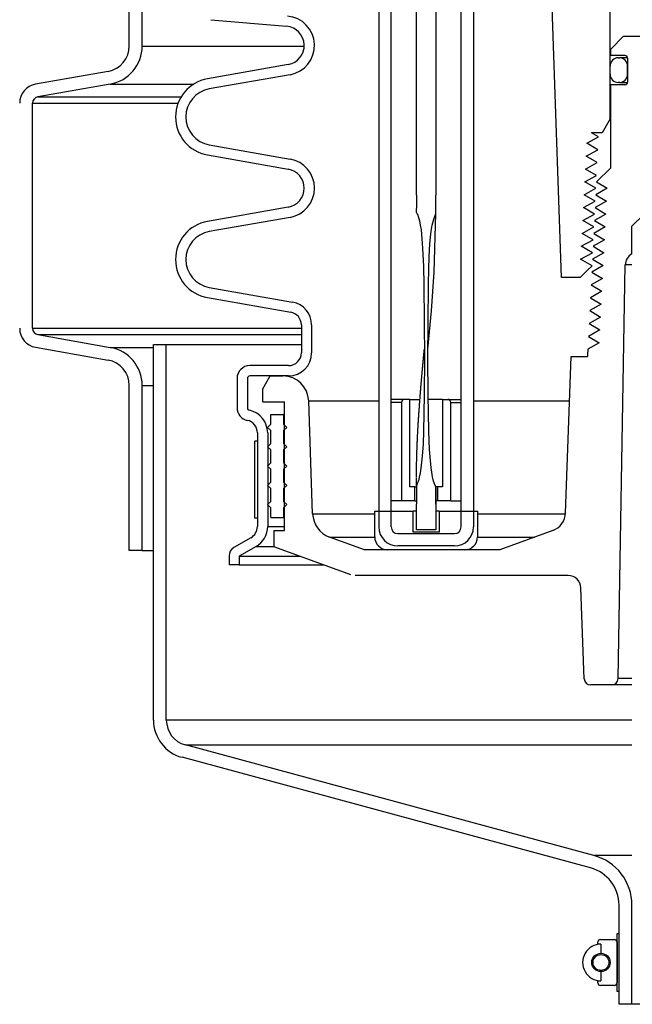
# Model space of a CAD drawing. Extents: x 2360 to 5106, y -824 to 622.
# Tile 73 of 124: x 3589.42 to 3595.37, y 478.33 to 487.89. Entities that reach past the tile are written whole.
import ezdxf

# ---------------------------------------------------------------- set-up
doc = ezdxf.new("R2010")
doc.units = 0
doc.header["$MEASUREMENT"] = 0
doc.layers.add('SPILL-BUCKET', color=1, linetype='CONTINUOUS')

msp = doc.modelspace()

# ---------------------------------------------------------------- linework, layer by layer
at = {"layer": 'SPILL-BUCKET', "color": 8, "linetype": 'Continuous'}
for p, q in [((3593.27563, 486.18383), (3593.27563, 494.42819)), ((3593.46301, 494.42819), (3593.46362, 486.18383)), ((3593.27627, 486.18383), (3593.27563, 486.18383)), ((3593.27624, 486.16726), (3593.27617, 486.15069)), ((3593.27626, 486.17554), (3593.27624, 486.16726)), ((3593.27627, 486.18383), (3593.27626, 486.17554)), ((3593.46366, 486.15352), (3593.46362, 486.18383)), ((3593.27567, 486.08441), (3593.27552, 486.06784)), ((3593.27578, 486.10098), (3593.27567, 486.08441)), ((3593.27592, 486.11755), (3593.27578, 486.10098)), ((3593.27606, 486.13412), (3593.27592, 486.11755)), ((3593.27617, 486.15069), (3593.27606, 486.13412)), ((3593.4638, 486.12321), (3593.46366, 486.15352)), ((3593.46422, 486.07605), (3593.4638, 486.12321)), ((3593.46488, 486.0289), (3593.46422, 486.07605)), ((3593.27552, 486.06784), (3593.27456, 486.04253)), ((3593.27456, 486.04253), (3593.2746, 486.01724)), ((3593.2746, 486.01724), (3593.27484, 486.01446)), ((3593.27484, 486.01446), (3593.27584, 486.01196)), ((3593.27584, 486.01196), (3593.2779, 486.01021)), ((3593.2779, 486.01021), (3593.27969, 486.00826)), ((3593.27969, 486.00826), (3593.28174, 486.00307)), ((3593.28174, 486.00307), (3593.28375, 485.99785)), ((3593.28375, 485.99785), (3593.2882, 485.98761)), ((3593.2882, 485.98761), (3593.29233, 485.97724)), ((3593.29233, 485.97724), (3593.29908, 485.95598)), ((3593.44314, 485.95055), (3593.46531, 486.00533)), ((3593.44866, 485.43435), (3593.46514, 486.0049)), ((3593.46509, 486.01711), (3593.46488, 486.0289)), ((3593.46531, 486.00533), (3593.46509, 486.01711)), ((3593.29908, 485.95598), (3593.30464, 485.93438)), ((3593.30464, 485.93438), (3593.31349, 485.89081)), ((3593.31349, 485.89081), (3593.3201, 485.84684)), ((3593.41958, 485.83487), (3593.42899, 485.89319)), ((3593.42899, 485.89319), (3593.44314, 485.95055)), ((3593.3201, 485.84684), (3593.32939, 485.75831)), ((3593.40976, 485.74721), (3593.41958, 485.83487)), ((3593.32939, 485.75831), (3593.33547, 485.66946)), ((3593.40342, 485.65913), (3593.40976, 485.74721)), ((3593.33547, 485.66946), (3593.34354, 485.4916)), ((3593.39586, 485.48254), (3593.40342, 485.65913)), ((3593.34354, 485.4916), (3593.34831, 485.31359)), ((3593.39219, 485.30576), (3593.39586, 485.48254)), ((3593.42195, 485.0596), (3593.44866, 485.43435)), ((3593.34831, 485.31359), (3593.35218, 484.95747)), ((3593.38813, 484.95218), (3593.39219, 485.30576)), ((3593.38742, 484.68486), (3593.42195, 485.0596)), ((3593.35218, 484.95747), (3593.35266, 484.60129)), ((3593.38764, 484.59859), (3593.38813, 484.95218)), ((3593.34754, 484.63458), (3593.34804, 484.63987)), ((3593.34804, 484.63987), (3593.34855, 484.64516)), ((3593.34855, 484.64516), (3593.34909, 484.65078)), ((3593.34909, 484.65078), (3593.34964, 484.6564)), ((3593.34964, 484.6564), (3593.34986, 484.65869)), ((3593.34986, 484.65869), (3593.35008, 484.66099)), ((3593.35008, 484.66099), (3593.3503, 484.66327)), ((3593.3503, 484.66327), (3593.35052, 484.66555)), ((3593.35052, 484.66555), (3593.35072, 484.66758)), ((3593.35072, 484.66758), (3593.35092, 484.66961)), ((3593.35092, 484.66961), (3593.3511, 484.67137)), ((3593.3511, 484.67137), (3593.35127, 484.67313)), ((3593.35127, 484.67313), (3593.35143, 484.67459)), ((3593.35137, 484.67332), (3593.35138, 484.67336)), ((3593.35138, 484.67343), (3593.3514, 484.67355)), ((3593.35138, 484.67339), (3593.35138, 484.67343)), ((3593.35138, 484.67336), (3593.35138, 484.67339)), ((3593.3514, 484.67355), (3593.35142, 484.67369)), ((3593.35142, 484.67369), (3593.35145, 484.67405)), ((3593.35143, 484.67459), (3593.35158, 484.67606)), ((3593.35145, 484.67405), (3593.35149, 484.67442)), ((3593.35149, 484.67442), (3593.35155, 484.67498)), ((3593.35155, 484.67498), (3593.3516, 484.67555)), ((3593.35158, 484.67606), (3593.35171, 484.67727)), ((3593.3516, 484.67555), (3593.35166, 484.67612)), ((3593.35166, 484.67612), (3593.35172, 484.67671)), ((3593.35171, 484.67727), (3593.35184, 484.67848)), ((3593.35172, 484.67671), (3593.35179, 484.67741)), ((3593.35179, 484.67741), (3593.35186, 484.67811)), ((3593.35184, 484.67848), (3593.35195, 484.67943)), ((3593.35186, 484.67811), (3593.35195, 484.67907)), ((3593.35195, 484.67943), (3593.35206, 484.68038)), ((3593.35195, 484.67907), (3593.35204, 484.68003)), ((3593.35204, 484.68003), (3593.35216, 484.68124)), ((3593.35205, 484.67961), (3593.35206, 484.67978)), ((3593.35205, 484.67953), (3593.35205, 484.67961)), ((3593.35206, 484.68038), (3593.35216, 484.68128)), ((3593.35206, 484.67978), (3593.35208, 484.68002)), ((3593.35208, 484.68002), (3593.3521, 484.68032)), ((3593.3521, 484.68032), (3593.35212, 484.68062)), ((3593.35212, 484.68062), (3593.35214, 484.68093)), ((3593.35214, 484.68093), (3593.35216, 484.68123)), ((3593.35216, 484.68123), (3593.35218, 484.68153)), ((3593.35218, 484.68153), (3593.35219, 484.68182)), ((3593.35219, 484.68182), (3593.35221, 484.68211)), ((3593.35221, 484.68211), (3593.35224, 484.68266)), ((3593.35224, 484.68266), (3593.35227, 484.68315)), ((3593.35227, 484.68315), (3593.3523, 484.68359)), ((3593.3523, 484.68359), (3593.35232, 484.68397)), ((3593.35232, 484.68397), (3593.35234, 484.68437)), ((3593.35234, 484.68437), (3593.35236, 484.68472)), ((3593.35236, 484.68472), (3593.35237, 484.68505)), ((3593.35237, 484.68505), (3593.35239, 484.68534)), ((3593.35239, 484.68534), (3593.3524, 484.6856)), ((3593.3524, 484.6856), (3593.35241, 484.68582)), ((3593.35241, 484.68582), (3593.35242, 484.68607)), ((3593.35242, 484.68607), (3593.35243, 484.68626)), ((3593.35243, 484.68639), (3593.35244, 484.68648)), ((3593.35243, 484.68626), (3593.35243, 484.68639)), ((3593.35244, 484.68648), (3593.35244, 484.6865)), ((3593.38735, 484.68416), (3593.38742, 484.68486)), ((3593.33858, 484.53977), (3593.33886, 484.54273)), ((3593.33886, 484.54273), (3593.33914, 484.54569)), ((3593.33914, 484.54569), (3593.3395, 484.54965)), ((3593.3395, 484.54965), (3593.33987, 484.55362)), ((3593.33987, 484.55362), (3593.34027, 484.55781)), ((3593.34027, 484.55781), (3593.34066, 484.562)), ((3593.34066, 484.562), (3593.34079, 484.56337)), ((3593.34079, 484.56337), (3593.34091, 484.56474)), ((3593.34091, 484.56474), (3593.34104, 484.56613)), ((3593.34104, 484.56613), (3593.34117, 484.56751)), ((3593.34117, 484.56751), (3593.34131, 484.56892)), ((3593.34131, 484.56892), (3593.34144, 484.57032)), ((3593.34144, 484.57032), (3593.34155, 484.57152)), ((3593.34155, 484.57152), (3593.34166, 484.57271)), ((3593.34166, 484.57271), (3593.34174, 484.57359)), ((3593.34174, 484.57359), (3593.34183, 484.57446)), ((3593.34183, 484.57446), (3593.34188, 484.57503)), ((3593.34188, 484.57503), (3593.34193, 484.57559)), ((3593.34193, 484.57559), (3593.34198, 484.57609)), ((3593.34198, 484.57609), (3593.34203, 484.57659)), ((3593.34203, 484.57659), (3593.34209, 484.5773)), ((3593.34209, 484.5773), (3593.34216, 484.57801)), ((3593.34216, 484.57801), (3593.34225, 484.57894)), ((3593.34225, 484.57894), (3593.34234, 484.57987)), ((3593.34234, 484.57987), (3593.34244, 484.58101)), ((3593.34244, 484.58101), (3593.34255, 484.58216)), ((3593.34255, 484.58216), (3593.34268, 484.58349)), ((3593.34268, 484.58349), (3593.3428, 484.58482)), ((3593.3428, 484.58482), (3593.34295, 484.58636)), ((3593.34295, 484.58636), (3593.34309, 484.5879)), ((3593.34309, 484.5879), (3593.34325, 484.58959)), ((3593.34325, 484.58959), (3593.34341, 484.59128)), ((3593.34341, 484.59128), (3593.34358, 484.59305)), ((3593.34358, 484.59305), (3593.34375, 484.59482)), ((3593.34375, 484.59482), (3593.34407, 484.59825)), ((3593.34407, 484.59825), (3593.3444, 484.60168)), ((3593.3444, 484.60168), (3593.34475, 484.60539)), ((3593.34475, 484.60539), (3593.3451, 484.60909)), ((3593.3451, 484.60909), (3593.34548, 484.61307)), ((3593.34548, 484.61307), (3593.34586, 484.61704)), ((3593.34586, 484.61704), (3593.34626, 484.62129)), ((3593.34626, 484.62129), (3593.34667, 484.62554)), ((3593.34667, 484.62554), (3593.3471, 484.63006)), ((3593.3471, 484.63006), (3593.34754, 484.63458)), ((3593.35266, 484.60129), (3593.35105, 484.24513)), ((3593.38883, 484.24498), (3593.38764, 484.59859)), ((3593.32993, 484.44469), (3593.33046, 484.45057)), ((3593.33046, 484.45057), (3593.33098, 484.45644)), ((3593.33098, 484.45644), (3593.33153, 484.4626)), ((3593.33153, 484.4626), (3593.33209, 484.46876)), ((3593.33209, 484.46876), (3593.33261, 484.47461)), ((3593.33261, 484.47461), (3593.33314, 484.48045)), ((3593.33314, 484.48045), (3593.33364, 484.48598)), ((3593.33364, 484.48598), (3593.33415, 484.49151)), ((3593.33415, 484.49151), (3593.33462, 484.49672)), ((3593.33462, 484.49672), (3593.3351, 484.50192)), ((3593.3351, 484.50192), (3593.33555, 484.50682)), ((3593.33555, 484.50682), (3593.33599, 484.51171)), ((3593.33599, 484.51171), (3593.33635, 484.51555)), ((3593.33635, 484.51555), (3593.3367, 484.51939)), ((3593.3367, 484.51939), (3593.33703, 484.523)), ((3593.33703, 484.523), (3593.33737, 484.52662)), ((3593.33737, 484.52662), (3593.33768, 484.53002)), ((3593.33768, 484.53002), (3593.338, 484.53341)), ((3593.338, 484.53341), (3593.33829, 484.53659)), ((3593.33829, 484.53659), (3593.33858, 484.53977)), ((3593.32139, 484.34619), (3593.32189, 484.35212)), ((3593.32189, 484.35212), (3593.32243, 484.35845)), ((3593.32243, 484.35845), (3593.32297, 484.36478)), ((3593.32297, 484.36478), (3593.32354, 484.3715)), ((3593.32354, 484.3715), (3593.32412, 484.37822)), ((3593.32412, 484.37822), (3593.32455, 484.38326)), ((3593.32455, 484.38326), (3593.32498, 484.3883)), ((3593.32498, 484.3883), (3593.32544, 484.39354)), ((3593.32544, 484.39354), (3593.32589, 484.39878)), ((3593.32589, 484.39878), (3593.32637, 484.40423)), ((3593.32637, 484.40423), (3593.32684, 484.40967)), ((3593.32684, 484.40967), (3593.32733, 484.41531)), ((3593.32733, 484.41531), (3593.32783, 484.42096)), ((3593.32783, 484.42096), (3593.32834, 484.4268)), ((3593.32834, 484.4268), (3593.32886, 484.43264)), ((3593.32886, 484.43264), (3593.32939, 484.43867)), ((3593.32939, 484.43867), (3593.32993, 484.44469)), ((3593.31385, 484.25366), (3593.31431, 484.25954)), ((3593.31431, 484.25954), (3593.31476, 484.26511)), ((3593.31476, 484.26511), (3593.3152, 484.27069)), ((3593.3152, 484.27069), (3593.31562, 484.27596)), ((3593.31562, 484.27596), (3593.31604, 484.28123)), ((3593.31604, 484.28123), (3593.31644, 484.28619)), ((3593.31644, 484.28619), (3593.31685, 484.29115)), ((3593.31685, 484.29115), (3593.31715, 484.29484)), ((3593.31715, 484.29484), (3593.31744, 484.29853)), ((3593.31744, 484.29853), (3593.31773, 484.30202)), ((3593.31773, 484.30202), (3593.31802, 484.30552)), ((3593.31802, 484.30552), (3593.31829, 484.30884)), ((3593.31829, 484.30884), (3593.31856, 484.31215)), ((3593.31856, 484.31215), (3593.31884, 484.31552)), ((3593.31884, 484.31552), (3593.31912, 484.31889)), ((3593.31912, 484.31889), (3593.31954, 484.32403)), ((3593.31954, 484.32403), (3593.31997, 484.32918)), ((3593.31997, 484.32918), (3593.32043, 484.33472)), ((3593.32043, 484.33472), (3593.32089, 484.34026)), ((3593.32089, 484.34026), (3593.32139, 484.34619)), ((3593.30634, 484.15541), (3593.3069, 484.16296)), ((3593.3069, 484.16296), (3593.30746, 484.17052)), ((3593.30746, 484.17052), (3593.30799, 484.17761)), ((3593.30799, 484.17761), (3593.30853, 484.1847)), ((3593.30853, 484.1847), (3593.30904, 484.19154)), ((3593.30904, 484.19154), (3593.30956, 484.19838)), ((3593.30956, 484.19838), (3593.31006, 484.20496)), ((3593.31006, 484.20496), (3593.31057, 484.21153)), ((3593.31057, 484.21153), (3593.31105, 484.21784)), ((3593.31105, 484.21784), (3593.31154, 484.22415)), ((3593.31154, 484.22415), (3593.31201, 484.23019)), ((3593.31201, 484.23019), (3593.31248, 484.23623)), ((3593.31248, 484.23623), (3593.31293, 484.24201)), ((3593.31293, 484.24201), (3593.31338, 484.24778)), ((3593.31338, 484.24778), (3593.31385, 484.25366)), ((3593.35105, 484.24513), (3593.34385, 483.88906)), ((3593.39597, 483.8915), (3593.38883, 484.24498)), ((3593.29966, 484.06241), (3593.29985, 484.06524)), ((3593.29985, 484.06524), (3593.30005, 484.06807)), ((3593.30005, 484.06807), (3593.30026, 484.07104)), ((3593.30026, 484.07104), (3593.30047, 484.07401)), ((3593.30047, 484.07401), (3593.30069, 484.07712)), ((3593.30069, 484.07712), (3593.3009, 484.08023)), ((3593.3009, 484.08023), (3593.30128, 484.08557)), ((3593.30128, 484.08557), (3593.30166, 484.09092)), ((3593.30166, 484.09092), (3593.30206, 484.09663)), ((3593.30206, 484.09663), (3593.30247, 484.10234)), ((3593.30247, 484.10234), (3593.30291, 484.10842)), ((3593.30291, 484.10842), (3593.30335, 484.1145)), ((3593.30335, 484.1145), (3593.30381, 484.12095)), ((3593.30381, 484.12095), (3593.30428, 484.1274)), ((3593.30428, 484.1274), (3593.30478, 484.13422)), ((3593.30478, 484.13422), (3593.30528, 484.14104)), ((3593.30528, 484.14104), (3593.30581, 484.14822)), ((3593.30581, 484.14822), (3593.30634, 484.15541)), ((3593.2934, 483.96734), (3593.29368, 483.97184)), ((3593.29368, 483.97184), (3593.29396, 483.97639)), ((3593.29396, 483.97639), (3593.29425, 483.98094)), ((3593.29425, 483.98094), (3593.29452, 483.9852)), ((3593.29452, 483.9852), (3593.29479, 483.98946)), ((3593.29479, 483.98946), (3593.29504, 483.99338)), ((3593.29504, 483.99338), (3593.2953, 483.9973)), ((3593.2953, 483.9973), (3593.29553, 484.00095)), ((3593.29553, 484.00095), (3593.29577, 484.0046)), ((3593.29577, 484.0046), (3593.29598, 484.0079)), ((3593.29598, 484.0079), (3593.2962, 484.01119)), ((3593.2962, 484.01119), (3593.29639, 484.01414)), ((3593.29639, 484.01414), (3593.29659, 484.01708)), ((3593.29659, 484.01708), (3593.29676, 484.01967)), ((3593.29676, 484.01967), (3593.29693, 484.02226)), ((3593.29693, 484.02226), (3593.29708, 484.02449)), ((3593.29708, 484.02449), (3593.29723, 484.02673)), ((3593.29723, 484.02673), (3593.29735, 484.02861)), ((3593.29735, 484.02861), (3593.29748, 484.03049)), ((3593.29748, 484.03049), (3593.29758, 484.03202)), ((3593.29758, 484.03202), (3593.29769, 484.03354)), ((3593.29769, 484.03354), (3593.29775, 484.03449)), ((3593.29775, 484.03449), (3593.29781, 484.03544)), ((3593.29781, 484.03544), (3593.29786, 484.03618)), ((3593.29786, 484.03618), (3593.29791, 484.03691)), ((3593.29791, 484.03691), (3593.29795, 484.03743)), ((3593.29795, 484.03743), (3593.29798, 484.03794)), ((3593.29798, 484.03794), (3593.29802, 484.03854)), ((3593.29802, 484.03854), (3593.29807, 484.03915)), ((3593.29807, 484.03915), (3593.29813, 484.04017)), ((3593.29813, 484.04017), (3593.2982, 484.04118)), ((3593.2982, 484.04118), (3593.29831, 484.04277)), ((3593.29831, 484.04277), (3593.29842, 484.04437)), ((3593.29842, 484.04437), (3593.29854, 484.04619)), ((3593.29854, 484.04619), (3593.29867, 484.04801)), ((3593.29867, 484.04801), (3593.29881, 484.05007)), ((3593.29881, 484.05007), (3593.29895, 484.05212)), ((3593.29895, 484.05212), (3593.29912, 484.05458)), ((3593.29912, 484.05458), (3593.29929, 484.05704)), ((3593.29929, 484.05704), (3593.29947, 484.05973)), ((3593.29947, 484.05973), (3593.29966, 484.06241)), ((3593.28779, 483.86857), (3593.28813, 483.87524)), ((3593.28813, 483.87524), (3593.28851, 483.8823)), ((3593.28851, 483.8823), (3593.28888, 483.88935)), ((3593.28888, 483.88935), (3593.28929, 483.89678)), ((3593.28929, 483.89678), (3593.2897, 483.90421)), ((3593.2897, 483.90421), (3593.29013, 483.91201)), ((3593.29013, 483.91201), (3593.29057, 483.91981)), ((3593.29057, 483.91981), (3593.29097, 483.92671)), ((3593.29097, 483.92671), (3593.29137, 483.93362)), ((3593.29137, 483.93362), (3593.29179, 483.94078)), ((3593.29179, 483.94078), (3593.29222, 483.94795)), ((3593.29222, 483.94795), (3593.29267, 483.95539)), ((3593.29267, 483.95539), (3593.29312, 483.96283)), ((3593.29312, 483.96283), (3593.2934, 483.96734)), ((3593.34385, 483.88906), (3593.33975, 483.77038)), ((3593.40361, 483.71487), (3593.39597, 483.8915)), ((3593.28352, 483.77662), (3593.28374, 483.7819)), ((3593.28374, 483.7819), (3593.28396, 483.78704)), ((3593.28396, 483.78704), (3593.28418, 483.79218)), ((3593.28418, 483.79218), (3593.28439, 483.7972)), ((3593.28439, 483.7972), (3593.28461, 483.80221)), ((3593.28461, 483.80221), (3593.28483, 483.80709)), ((3593.28483, 483.80709), (3593.28505, 483.81197)), ((3593.28505, 483.81197), (3593.28527, 483.81672)), ((3593.28527, 483.81672), (3593.28548, 483.82147)), ((3593.28548, 483.82147), (3593.2857, 483.82608)), ((3593.2857, 483.82608), (3593.28591, 483.8307)), ((3593.28591, 483.8307), (3593.28613, 483.83525)), ((3593.28613, 483.83525), (3593.28635, 483.83979)), ((3593.28635, 483.83979), (3593.28658, 483.84454)), ((3593.28658, 483.84454), (3593.28681, 483.84928)), ((3593.28681, 483.84928), (3593.28713, 483.85559)), ((3593.28713, 483.85559), (3593.28745, 483.86189)), ((3593.28745, 483.86189), (3593.28779, 483.86857)), ((3593.28007, 483.67895), (3593.28015, 483.68179)), ((3593.28015, 483.68179), (3593.28023, 483.68448)), ((3593.28023, 483.68448), (3593.28032, 483.68716)), ((3593.28032, 483.68716), (3593.28039, 483.68968)), ((3593.28039, 483.68968), (3593.28047, 483.69221)), ((3593.28047, 483.69221), (3593.2806, 483.69613)), ((3593.2806, 483.69613), (3593.28072, 483.70005)), ((3593.28072, 483.70005), (3593.28086, 483.70432)), ((3593.28086, 483.70432), (3593.281, 483.70859)), ((3593.281, 483.70859), (3593.28115, 483.71319)), ((3593.28115, 483.71319), (3593.28131, 483.7178)), ((3593.28131, 483.7178), (3593.28148, 483.72275)), ((3593.28148, 483.72275), (3593.28166, 483.7277)), ((3593.28166, 483.7277), (3593.28184, 483.73299)), ((3593.28184, 483.73299), (3593.28204, 483.73828)), ((3593.28204, 483.73828), (3593.28224, 483.74388)), ((3593.28224, 483.74388), (3593.28245, 483.74946)), ((3593.28245, 483.74946), (3593.28266, 483.755)), ((3593.28266, 483.755), (3593.28288, 483.76054)), ((3593.28288, 483.76054), (3593.28309, 483.76594)), ((3593.28309, 483.76594), (3593.28331, 483.77135)), ((3593.28331, 483.77135), (3593.28352, 483.77662)), ((3593.33975, 483.77038), (3593.33265, 483.65191)), ((3593.41824, 483.5388), (3593.40361, 483.71487)), ((3593.27755, 483.57967), (3593.27771, 483.5873)), ((3593.27771, 483.5873), (3593.27788, 483.59492)), ((3593.27788, 483.59492), (3593.27804, 483.60217)), ((3593.27804, 483.60217), (3593.27821, 483.60941)), ((3593.27821, 483.60941), (3593.27829, 483.61257)), ((3593.27829, 483.61257), (3593.27836, 483.61573)), ((3593.27836, 483.61573), (3593.27844, 483.61881)), ((3593.27844, 483.61881), (3593.27851, 483.62189)), ((3593.27851, 483.62189), (3593.27859, 483.62489)), ((3593.27859, 483.62489), (3593.27866, 483.62789)), ((3593.27866, 483.62789), (3593.27874, 483.63082)), ((3593.27874, 483.63082), (3593.27881, 483.63374)), ((3593.27881, 483.63374), (3593.27888, 483.63654)), ((3593.27888, 483.63654), (3593.27895, 483.63933)), ((3593.27895, 483.63933), (3593.27902, 483.64186)), ((3593.27902, 483.64186), (3593.27909, 483.6444)), ((3593.27909, 483.6444), (3593.27916, 483.64702)), ((3593.27916, 483.64702), (3593.27923, 483.64965)), ((3593.27923, 483.64965), (3593.27929, 483.65189)), ((3593.27929, 483.65189), (3593.27935, 483.65413)), ((3593.27935, 483.65413), (3593.2794, 483.65599)), ((3593.2794, 483.65599), (3593.27946, 483.65785)), ((3593.27946, 483.65785), (3593.2795, 483.65932)), ((3593.2795, 483.65932), (3593.27954, 483.66079)), ((3593.27954, 483.66079), (3593.27956, 483.66138)), ((3593.27956, 483.66138), (3593.27957, 483.66198)), ((3593.27957, 483.66198), (3593.27959, 483.66247)), ((3593.27959, 483.66247), (3593.2796, 483.66297)), ((3593.2796, 483.66297), (3593.27962, 483.66356)), ((3593.27962, 483.66356), (3593.27963, 483.66416)), ((3593.27963, 483.66416), (3593.27966, 483.66506)), ((3593.27966, 483.66506), (3593.27968, 483.66595)), ((3593.27968, 483.66595), (3593.27972, 483.66704)), ((3593.27972, 483.66704), (3593.27975, 483.66814)), ((3593.27975, 483.66814), (3593.27978, 483.66936)), ((3593.27978, 483.66936), (3593.27982, 483.67058)), ((3593.27982, 483.67058), (3593.27986, 483.67193)), ((3593.27986, 483.67193), (3593.2799, 483.67329)), ((3593.2799, 483.67329), (3593.27994, 483.6747)), ((3593.27994, 483.6747), (3593.27998, 483.67611)), ((3593.27998, 483.67611), (3593.28007, 483.67895)), ((3593.33265, 483.65191), (3593.31985, 483.53398)), ((3593.27593, 483.48897), (3593.27603, 483.49575)), ((3593.27603, 483.49575), (3593.27612, 483.50166)), ((3593.27612, 483.50166), (3593.27621, 483.50757)), ((3593.27621, 483.50757), (3593.2763, 483.51349)), ((3593.2763, 483.51349), (3593.2764, 483.5194)), ((3593.2764, 483.5194), (3593.2765, 483.52517)), ((3593.2765, 483.52517), (3593.2766, 483.53093)), ((3593.2766, 483.53093), (3593.2767, 483.53654)), ((3593.2767, 483.53654), (3593.2768, 483.54215)), ((3593.2768, 483.54215), (3593.2769, 483.5476)), ((3593.2769, 483.5476), (3593.27701, 483.55305)), ((3593.27701, 483.55305), (3593.27711, 483.55835)), ((3593.27711, 483.55835), (3593.27722, 483.56365)), ((3593.27722, 483.56365), (3593.27738, 483.57166)), ((3593.27738, 483.57166), (3593.27755, 483.57967)), ((3593.31985, 483.53398), (3593.31279, 483.48999)), ((3593.42416, 483.49498), (3593.41824, 483.5388)), ((3593.43206, 483.45138), (3593.42416, 483.49498)), ((3593.27493, 483.39169), (3593.27495, 483.39563)), ((3593.27495, 483.39563), (3593.27498, 483.39993)), ((3593.27498, 483.39993), (3593.27501, 483.40424)), ((3593.27501, 483.40424), (3593.27505, 483.40892)), ((3593.27505, 483.40892), (3593.27508, 483.4136)), ((3593.27508, 483.4136), (3593.27512, 483.41865)), ((3593.27512, 483.41865), (3593.27517, 483.4237)), ((3593.27517, 483.4237), (3593.27521, 483.42912)), ((3593.27521, 483.42912), (3593.27527, 483.43455)), ((3593.27527, 483.43455), (3593.27532, 483.44001)), ((3593.27538, 483.44547), (3593.27544, 483.45125)), ((3593.27544, 483.45125), (3593.27551, 483.45704)), ((3593.27551, 483.45704), (3593.27558, 483.46316)), ((3593.27558, 483.46316), (3593.27566, 483.46928)), ((3593.27566, 483.46928), (3593.27574, 483.47573)), ((3593.27574, 483.47573), (3593.27583, 483.48219)), ((3593.27583, 483.48219), (3593.27593, 483.48897)), ((3593.29135, 483.40361), (3593.2876, 483.39309)), ((3593.29793, 483.42489), (3593.29135, 483.40361)), ((3593.30357, 483.44642), (3593.29793, 483.42489)), ((3593.31279, 483.48999), (3593.30357, 483.44642)), ((3593.44233, 483.40815), (3593.43206, 483.45138)), ((3593.45843, 483.36693), (3593.44233, 483.40815)), ((3593.27482, 483.36681), (3593.27483, 483.3692)), ((3593.27482, 483.36444), (3593.27482, 483.36681)), ((3593.27482, 483.36238), (3593.27482, 483.36444)), ((3593.27483, 483.36032), (3593.27482, 483.36238)), ((3593.27483, 483.3692), (3593.27484, 483.3719)), ((3593.27483, 483.35962), (3593.27483, 483.36032)), ((3593.27484, 483.3719), (3593.27485, 483.3746)), ((3593.27485, 483.3746), (3593.27486, 483.37762)), ((3593.27486, 483.37762), (3593.27487, 483.38064)), ((3593.27487, 483.38064), (3593.27489, 483.3842)), ((3593.27803, 483.37268), (3593.27488, 483.3622)), ((3593.27488, 483.3622), (3593.27493, 483.31821)), ((3593.27489, 483.3842), (3593.27491, 483.38776)), ((3593.27491, 483.38776), (3593.27493, 483.39169)), ((3593.27493, 483.31821), (3593.27589, 483.27406)), ((3593.28331, 483.38277), (3593.27803, 483.37268)), ((3593.2876, 483.39309), (3593.28331, 483.38277)), ((3593.46305, 483.35686), (3593.45843, 483.36693)), ((3593.46511, 483.34599), (3593.46305, 483.35686)), ((3593.46408, 483.27738), (3593.46436, 483.30025)), ((3593.46436, 483.30025), (3593.46477, 483.32312)), ((3593.46477, 483.32312), (3593.46502, 483.33455)), ((3593.46502, 483.33455), (3593.46511, 483.34599)), ((3593.46505, 483.30335), (3593.46504, 483.29924)), ((3593.46507, 483.30712), (3593.46505, 483.30335)), ((3593.46508, 483.31088), (3593.46507, 483.30712)), ((3593.46509, 483.3143), (3593.46508, 483.31088)), ((3593.4651, 483.32079), (3593.46509, 483.31772)), ((3593.46509, 483.31772), (3593.46509, 483.3143)), ((3593.46511, 483.32659), (3593.4651, 483.32387)), ((3593.4651, 483.32387), (3593.4651, 483.32079)), ((3593.46511, 483.3445), (3593.46511, 483.34407)), ((3593.46511, 483.34407), (3593.46512, 483.34365)), ((3593.46512, 483.33356), (3593.46511, 483.33144)), ((3593.46511, 483.33144), (3593.46511, 483.32932)), ((3593.46511, 483.32932), (3593.46511, 483.32659)), ((3593.46512, 483.34365), (3593.46512, 483.34218)), ((3593.46512, 483.34218), (3593.46512, 483.34072)), ((3593.46512, 483.34072), (3593.46512, 483.33904)), ((3593.46512, 483.33904), (3593.46512, 483.33736)), ((3593.46512, 483.33736), (3593.46512, 483.33546)), ((3593.46512, 483.33546), (3593.46512, 483.33356)), ((3593.27589, 483.27406), (3593.27616, 483.22997)), ((3593.27616, 483.22997), (3593.27625, 483.18588)), ((3593.46359, 483.18588), (3593.46372, 483.23163)), ((3593.46372, 483.23163), (3593.46408, 483.27738)), ((3593.46419, 483.20846), (3593.46408, 483.20118)), ((3593.4643, 483.21573), (3593.46419, 483.20846)), ((3593.46447, 483.22952), (3593.46439, 483.22262)), ((3593.46455, 483.23603), (3593.46447, 483.22952)), ((3593.46462, 483.24255), (3593.46455, 483.23603)), ((3593.46469, 483.24869), (3593.46462, 483.24255)), ((3593.46474, 483.25482), (3593.46469, 483.24869)), ((3593.46479, 483.26058), (3593.46474, 483.25482)), ((3593.46484, 483.26634), (3593.46479, 483.26058)), ((3593.46488, 483.27149), (3593.46484, 483.26634)), ((3593.46492, 483.27663), (3593.46488, 483.27149)), ((3593.46495, 483.28143), (3593.46492, 483.27663)), ((3593.46497, 483.28623), (3593.46495, 483.28143)), ((3593.465, 483.29068), (3593.46497, 483.28623)), ((3593.46502, 483.29514), (3593.465, 483.29068)), ((3593.46504, 483.29924), (3593.46502, 483.29514)), ((3593.27625, 482.93605), (3593.27625, 483.18588)), ((3593.46359, 483.18588), (3593.46362, 483.18588)), ((3593.46362, 483.18588), (3593.46362, 482.93605)), ((3593.46396, 483.19353), (3593.46383, 483.18588)), ((3593.46408, 483.20118), (3593.46396, 483.19353)), ((3593.46362, 482.93605), (3593.27625, 482.93605))]:
    msp.add_line(p, q, dxfattribs=at)
at = {"layer": 'SPILL-BUCKET', "color": 1, "linetype": 'Continuous'}
for p, q in [((3592.91025, 494.27116), (3592.91025, 482.96388)), ((3593.03017, 482.96388), (3593.03017, 494.27116)), ((3593.7097, 482.96388), (3593.7097, 494.27116)), ((3593.82962, 494.27116), (3593.82962, 482.96388)), ((3590.48753, 487.62974), (3590.48753, 488.83357)), ((3590.61244, 487.62974), (3590.61244, 488.83357)), ((3594.68451, 485.38316), (3594.57094, 488.63529)), ((3595.15621, 486.92367), (3595.15621, 488.13128)), ((3591.27868, 487.88542), (3592.0147, 487.82103)), ((3595.16271, 487.60014), (3595.28762, 487.72506)), ((3595.28762, 487.72506), (3600.1463, 487.72506)), ((3595.16271, 487.53768), (3595.16271, 487.60014)), ((3595.29961, 487.53768), (3595.16271, 487.53768)), ((3595.23616, 487.51595), (3595.24615, 487.51595)), ((3595.25512, 487.51595), (3595.24615, 487.51595)), ((3595.28195, 487.51595), (3595.25512, 487.51595)), ((3595.32645, 487.51595), (3595.28195, 487.51595)), ((3595.32709, 487.28186), (3595.32709, 487.5102)), ((3592.03091, 487.44984), (3591.24626, 487.31149)), ((3595.15621, 487.35606), (3595.15621, 487.436)), ((3595.3261, 487.35606), (3595.3261, 487.436)), ((3595.3261, 487.436), (3595.32634, 487.436)), ((3595.32634, 487.436), (3595.3271, 487.436)), ((3590.28108, 487.3837), (3589.57747, 487.25964)), ((3592.04826, 487.35143), (3591.26362, 487.21308)), ((3595.32634, 487.35606), (3595.3261, 487.35606)), ((3595.32709, 487.35606), (3595.32634, 487.35606)), ((3590.30277, 487.26068), (3589.59916, 487.13662)), ((3595.16271, 486.4491), (3595.16271, 487.25438)), ((3595.29961, 487.25438), (3595.16271, 487.25438)), ((3595.24615, 487.27611), (3595.23616, 487.27611)), ((3595.24615, 487.27611), (3595.25512, 487.27611)), ((3595.25512, 487.27611), (3595.28197, 487.27611)), ((3595.28197, 487.27611), (3595.32651, 487.27611)), ((3589.54754, 484.89127), (3589.54754, 487.07511)), ((3595.15621, 486.92367), (3595.07814, 486.78845)), ((3595.15783, 486.92367), (3595.15621, 486.92367)), ((3595.16269, 486.92367), (3595.15783, 486.92367)), ((3594.93174, 486.68645), (3595.04345, 486.74891)), ((3595.07814, 486.78845), (3594.97706, 486.78845)), ((3595.04345, 486.74891), (3594.97706, 486.78845)), ((3591.26362, 486.6718), (3592.04826, 486.53345)), ((3595.03683, 486.624), (3594.93174, 486.68645)), ((3591.24626, 486.57339), (3592.03091, 486.43504)), ((3594.92486, 486.56154), (3595.03683, 486.624)), ((3595.03022, 486.49908), (3594.92486, 486.56154)), ((3594.91797, 486.43662), (3595.03022, 486.49908)), ((3594.91109, 486.31171), (3595.0236, 486.37417)), ((3595.0236, 486.37417), (3594.91797, 486.43662)), ((3595.02532, 486.31171), (3595.16271, 486.4491)), ((3595.01698, 486.24925), (3594.91109, 486.31171)), ((3595.02532, 486.31171), (3595.12693, 486.24925)), ((3594.90421, 486.18679), (3595.01698, 486.24925)), ((3595.01037, 486.12434), (3594.90421, 486.18679)), ((3595.12693, 486.24925), (3595.01877, 486.18679)), ((3595.01877, 486.18679), (3595.12064, 486.12434)), ((3594.89732, 486.06188), (3595.01037, 486.12434)), ((3595.12064, 486.12434), (3595.01223, 486.06188)), ((3592.03091, 486.06599), (3591.24626, 485.92763)), ((3594.89044, 485.93697), (3595.00375, 485.99942)), ((3595.00375, 485.99942), (3594.89732, 486.06188)), ((3595.11435, 485.99942), (3595.00568, 485.93697)), ((3595.01223, 486.06188), (3595.11435, 485.99942)), ((3595.48615, 485.99887), (3595.36542, 485.87814)), ((3592.04826, 485.96757), (3591.26362, 485.82922)), ((3594.99714, 485.87451), (3594.89044, 485.93697)), ((3595.00568, 485.93697), (3595.10805, 485.87451)), ((3594.88356, 485.81205), (3594.99714, 485.87451)), ((3594.99052, 485.74959), (3594.88356, 485.81205)), ((3595.10805, 485.87451), (3594.99913, 485.81205)), ((3594.99913, 485.81205), (3595.10176, 485.74959)), ((3595.36857, 485.61321), (3595.36857, 485.87814)), ((3594.87667, 485.68714), (3594.99052, 485.74959)), ((3595.10176, 485.74959), (3594.99259, 485.68714)), ((3594.86979, 485.56222), (3594.98391, 485.62468)), ((3594.98391, 485.62468), (3594.87667, 485.68714)), ((3595.09547, 485.62468), (3594.98604, 485.56222)), ((3594.99259, 485.68714), (3595.09547, 485.62468)), ((3594.98078, 485.49774), (3594.86979, 485.56222)), ((3594.98078, 485.49774), (3594.93764, 485.4546)), ((3595.08918, 485.49976), (3594.97949, 485.43731)), ((3594.98604, 485.56222), (3595.08918, 485.49976)), ((3595.23316, 481.49255), (3595.30321, 485.50558)), ((3594.93764, 485.4546), (3594.8662, 485.38316)), ((3594.97949, 485.43731), (3595.08289, 485.37485)), ((3594.8662, 485.38316), (3594.68451, 485.38316)), ((3595.08289, 485.37485), (3594.97295, 485.31239)), ((3594.97295, 485.31239), (3595.0766, 485.24993)), ((3591.26362, 485.28794), (3592.07239, 485.14534)), ((3595.0766, 485.24993), (3594.9664, 485.18748)), ((3591.24626, 485.18953), (3592.05504, 485.04692)), ((3595.0703, 485.12502), (3594.95985, 485.06256)), ((3594.9664, 485.18748), (3595.0703, 485.12502)), ((3594.95985, 485.06256), (3595.06401, 485.00011)), ((3592.15826, 484.92391), (3592.15826, 484.65398)), ((3592.25819, 484.92391), (3592.25819, 484.65398)), ((3595.06401, 485.00011), (3594.95331, 484.93765)), ((3594.95331, 484.93765), (3595.05772, 484.87519)), ((3589.59916, 484.82976), (3590.30277, 484.70569)), ((3595.05772, 484.87519), (3594.94676, 484.81273)), ((3595.05143, 484.75028), (3594.94021, 484.68782)), ((3594.94676, 484.81273), (3595.05143, 484.75028)), ((3589.57747, 484.70674), (3590.28108, 484.58267)), ((3594.94021, 484.68782), (3594.93736, 484.63337)), ((3594.72383, 483.09934), (3594.77686, 484.6178)), ((3594.77686, 484.6178), (3594.93736, 484.6178)), ((3594.93736, 484.63337), (3594.93736, 484.6178)), ((3592.03335, 484.52906), (3591.6586, 484.52906)), ((3591.53369, 484.40415), (3591.53369, 484.12031)), ((3591.63362, 484.40415), (3591.63362, 484.12031)), ((3592.03335, 484.42913), (3591.6586, 484.42913)), ((3591.78352, 484.30422), (3591.85564, 484.42913)), ((3591.85564, 484.42913), (3591.97946, 484.42913)), ((3590.48753, 482.73541), (3590.48753, 484.33664)), ((3590.61244, 482.73541), (3590.61244, 484.33664)), ((3591.78352, 484.1793), (3591.78352, 484.30422)), ((3591.78352, 484.1793), (3591.99437, 484.1793)), ((3591.99437, 482.93016), (3591.99437, 484.1793)), ((3592.26741, 483.09211), (3592.22914, 484.18802)), ((3591.73105, 483.87605), (3591.73105, 482.96763)), ((3591.83098, 483.87605), (3591.83098, 482.96763)), ((3592.87027, 482.8677), (3592.87027, 483.11753)), ((3592.87027, 483.11753), (3593.24502, 483.11753)), ((3593.24502, 482.91454), (3593.24502, 483.11753)), ((3593.49485, 483.11753), (3593.86959, 483.11753)), ((3593.49485, 483.11753), (3593.49485, 482.91454)), ((3593.86959, 483.11753), (3593.86959, 482.8677)), ((3591.89282, 482.93016), (3591.99437, 482.93016)), ((3591.89282, 482.77194), (3591.89282, 482.93016)), ((3594.60066, 482.92981), (3594.08681, 482.74278)), ((3591.66859, 482.85945), (3591.50233, 482.76346)), ((3592.77034, 482.74278), (3592.43164, 482.86606)), ((3593.09512, 482.89893), (3593.64474, 482.89893)), ((3593.49485, 482.91454), (3593.24502, 482.91454)), ((3590.61244, 482.73541), (3590.48753, 482.73541)), ((3591.71856, 482.77291), (3591.55555, 482.67879)), ((3592.63727, 482.50049), (3591.89981, 482.7689)), ((3594.08681, 482.74278), (3592.77034, 482.74278)), ((3593.74468, 482.74278), (3592.99519, 482.74278)), ((3593.64474, 482.77901), (3593.09512, 482.77901)), ((3591.45562, 482.68254), (3591.45562, 482.59488)), ((3591.55555, 482.67879), (3591.55555, 482.59488)), ((3591.55555, 482.59488), (3591.45562, 482.59488)), ((3594.74868, 482.49296), (3592.67999, 482.49296)), ((3594.90428, 481.49146), (3594.87351, 482.3724)), ((3595.17071, 481.43118), (3594.9667, 481.43118))]:
    msp.add_line(p, q, dxfattribs=at)
at = {"layer": 'SPILL-BUCKET', "color": 7}
for p, q in [((3590.61244, 487.62974), (3592.18568, 487.62974)), ((3590.30277, 487.26069), (3591.11346, 487.26069)), ((3589.59916, 487.13662), (3590.99083, 487.13662)), ((3589.54754, 487.07511), (3590.96087, 487.07511)), ((3595.36857, 485.50558), (3595.30321, 485.50558)), ((3589.54754, 484.89127), (3592.15826, 484.89127)), ((3589.59916, 484.82976), (3592.15826, 484.82976)), ((3590.84666, 484.73404), (3592.15826, 484.73404)), ((3590.30277, 484.70569), (3590.72174, 484.70569)), ((3590.61244, 484.33664), (3590.72174, 484.33664)), ((3592.22914, 484.18802), (3592.91028, 484.18802)), ((3593.15981, 484.20181), (3593.03017, 484.20181)), ((3593.1301, 484.17183), (3593.03017, 484.17183)), ((3593.13009, 484.17183), (3593.13009, 483.21748)), ((3593.21004, 484.20181), (3593.15981, 484.20181)), ((3593.21004, 483.35239), (3593.21004, 484.20181)), ((3593.21004, 484.20181), (3593.30982, 484.20181)), ((3593.52982, 484.20181), (3593.3897, 484.20181)), ((3593.52982, 484.20181), (3593.57979, 484.20181)), ((3593.52982, 484.20181), (3593.52982, 483.35239)), ((3593.57979, 484.20181), (3593.7097, 484.20181)), ((3593.60977, 483.21748), (3593.60977, 484.17183)), ((3593.60977, 484.17183), (3593.7097, 484.17183)), ((3593.82962, 484.18802), (3594.76189, 484.18802)), ((3593.26061, 483.35239), (3593.21004, 483.35239)), ((3593.26061, 483.35239), (3593.27489, 483.3524)), ((3593.26061, 483.21748), (3593.26061, 483.35239)), ((3593.47926, 483.35239), (3593.4651, 483.35239)), ((3593.47926, 483.35239), (3593.47926, 483.21748)), ((3593.52982, 483.35239), (3593.47926, 483.35239)), ((3593.13009, 483.21748), (3593.03017, 483.21748)), ((3593.26061, 483.21748), (3593.13009, 483.21748)), ((3593.26061, 483.21748), (3593.27618, 483.21751)), ((3593.47926, 483.21748), (3593.46368, 483.21748)), ((3593.60977, 483.21748), (3593.47926, 483.21748)), ((3593.60977, 483.21748), (3593.7097, 483.21748)), ((3591.98588, 483.05507), (3591.99437, 483.05507)), ((3592.26741, 483.09211), (3592.87027, 483.09211)), ((3593.86959, 483.09211), (3594.72358, 483.09211)), ((3591.83098, 482.96763), (3591.99437, 482.96763)), ((3592.43164, 482.86606), (3592.87027, 482.86606)), ((3593.86959, 482.86606), (3594.42551, 482.86606)), ((3590.61244, 482.73541), (3590.72174, 482.73541)), ((3591.71856, 482.77291), (3591.89282, 482.77291)), ((3591.55555, 482.67879), (3592.14738, 482.67879)), ((3591.55555, 482.59488), (3592.37794, 482.59488)), ((3595.36857, 481.49255), (3595.23316, 481.49255)), ((3595.36857, 481.43118), (3595.17071, 481.43118)), ((3595.36857, 481.09055), (3590.84666, 481.09055)), ((3591.03183, 480.84923), (3595.36857, 480.84923)), ((3595.36857, 479.7764), (3594.99823, 479.7764))]:
    msp.add_line(p, q, dxfattribs=at)
at = {"layer": 'SPILL-BUCKET', "linetype": 'Continuous'}
for p, q in [((3590.72174, 484.73404), (3590.84666, 484.73404)), ((3590.72174, 481.09055), (3590.72174, 484.73404)), ((3590.84666, 481.09055), (3590.84666, 484.73404)), ((3594.99823, 479.7764), (3591.03183, 480.84923)), ((3594.9659, 479.65574), (3590.9995, 480.72857)), ((3595.24365, 478.33217), (3595.24365, 479.29376)), ((3595.36857, 478.33217), (3595.36857, 479.29376)), ((3595.36857, 478.33217), (3595.24365, 478.33217)), ((3600.06536, 478.33217), (3595.36857, 478.33217))]:
    msp.add_line(p, q, dxfattribs=at)
at = {"layer": 'SPILL-BUCKET', "color": 7, "linetype": 'Continuous'}
for p, q in [((3591.86096, 483.9607), (3591.86096, 484.05439)), ((3591.86096, 484.05439), (3591.98588, 484.05439)), ((3591.98588, 484.05439), (3591.98588, 483.9607)), ((3591.988, 484.05439), (3591.98588, 484.05439)), ((3591.99435, 484.05439), (3591.988, 484.05439)), ((3591.82973, 483.92947), (3591.86096, 483.9607)), ((3591.86096, 483.89824), (3591.82973, 483.92947)), ((3591.86096, 483.77333), (3591.86096, 483.89824)), ((3591.988, 483.9607), (3591.98588, 483.9607)), ((3591.98588, 483.9607), (3592.01711, 483.92947)), ((3592.01711, 483.92947), (3591.98588, 483.89824)), ((3591.98588, 483.89824), (3591.98588, 483.77333)), ((3591.988, 483.89824), (3591.98588, 483.89824)), ((3591.99435, 483.9607), (3591.988, 483.9607)), ((3591.99435, 483.89824), (3591.988, 483.89824)), ((3591.73105, 483.79718), (3591.70607, 483.79718)), ((3591.70607, 483.04769), (3591.70607, 483.79718)), ((3591.73105, 483.79718), (3591.73105, 483.04769)), ((3591.82973, 483.7421), (3591.86096, 483.77333)), ((3591.86096, 483.71087), (3591.82973, 483.7421)), ((3591.86096, 483.58596), (3591.86096, 483.71087)), ((3591.988, 483.77333), (3591.98588, 483.77333)), ((3591.98588, 483.77333), (3592.01711, 483.7421)), ((3592.01711, 483.7421), (3591.98588, 483.71087)), ((3591.98588, 483.71087), (3591.98588, 483.58596)), ((3591.988, 483.71087), (3591.98588, 483.71087)), ((3591.99435, 483.77333), (3591.988, 483.77333)), ((3591.99435, 483.71087), (3591.988, 483.71087)), ((3591.82973, 483.55473), (3591.86096, 483.58596)), ((3591.988, 483.58596), (3591.98588, 483.58596)), ((3591.98588, 483.58596), (3592.01711, 483.55473)), ((3591.99435, 483.58596), (3591.988, 483.58596)), ((3591.86096, 483.5235), (3591.82973, 483.55473)), ((3591.86096, 483.39859), (3591.86096, 483.5235)), ((3592.01711, 483.55473), (3591.98588, 483.5235)), ((3591.98588, 483.5235), (3591.98588, 483.39859)), ((3591.988, 483.5235), (3591.98588, 483.5235)), ((3591.99435, 483.5235), (3591.988, 483.5235)), ((3591.82973, 483.36736), (3591.86096, 483.39859)), ((3591.988, 483.39859), (3591.98588, 483.39859)), ((3591.98588, 483.39859), (3592.01711, 483.36736)), ((3591.99435, 483.39859), (3591.988, 483.39859)), ((3591.86096, 483.33613), (3591.82973, 483.36736)), ((3591.86096, 483.21121), (3591.86096, 483.33613)), ((3592.01711, 483.36736), (3591.98588, 483.33613)), ((3591.98588, 483.33613), (3591.98588, 483.21121)), ((3591.988, 483.33613), (3591.98588, 483.33613)), ((3591.99435, 483.33613), (3591.988, 483.33613)), ((3591.82973, 483.17999), (3591.86096, 483.21121)), ((3591.98588, 483.21121), (3592.01711, 483.17999)), ((3591.988, 483.21121), (3591.98588, 483.21121)), ((3591.99435, 483.21121), (3591.988, 483.21121)), ((3591.86096, 483.14876), (3591.82973, 483.17999)), ((3591.86096, 483.05507), (3591.86096, 483.14876)), ((3592.01711, 483.17999), (3591.98588, 483.14876)), ((3591.988, 483.14876), (3591.98588, 483.14876)), ((3591.98588, 483.14876), (3591.98588, 483.05507)), ((3591.99435, 483.14876), (3591.988, 483.14876)), ((3593.25307, 483.11753), (3593.24502, 483.11753)), ((3593.27618, 483.11753), (3593.25307, 483.11753)), ((3593.48678, 483.11753), (3593.46362, 483.11753)), ((3593.49485, 483.11753), (3593.48678, 483.11753)), ((3591.73105, 483.04769), (3591.70607, 483.04769)), ((3591.86096, 483.05507), (3591.98588, 483.05507)), ((3595.22367, 478.45708), (3595.22367, 479.0192)), ((3595.22367, 479.0192), (3595.24365, 479.0192)), ((3595.24365, 478.45708), (3595.24365, 479.0192)), ((3595.03804, 478.92302), (3595.03804, 478.93702)), ((3595.06191, 478.96089), (3595.19979, 478.96089)), ((3595.06774, 478.91634), (3595.06774, 478.82724)), ((3595.22366, 478.93702), (3595.22367, 478.53926)), ((3595.06774, 478.64904), (3595.06774, 478.55994)), ((3595.03804, 478.53926), (3595.03804, 478.55326)), ((3595.19979, 478.51539), (3595.06191, 478.51539)), ((3595.24365, 478.45708), (3595.22367, 478.45708))]:
    msp.add_line(p, q, dxfattribs=at)
for radius in [0.0891, 0.07722]:
    msp.add_circle((3595.06774, 478.73814), radius, dxfattribs=at)
at = {"layer": 'SPILL-BUCKET', "color": 1, "linetype": 'Continuous'}
for centre, radius, start, end in [((3591.99837, 487.63437), 0.2873, 280, 85), ((3591.99837, 487.63437), 0.18737, 280, 85), ((3590.2377, 487.62974), 0.24983, 279.999999, 0), ((3590.2377, 487.62974), 0.37474, 280, 0), ((3595.23616, 487.436), 0.07995, 90, 180), ((3595.24615, 487.436), 0.07995, 0, 90), ((3595.29961, 487.5102), 0.02748, 0, 90), ((3595.23616, 487.35606), 0.07995, 180, 270), ((3595.24615, 487.35606), 0.07995, 270, 0), ((3589.61, 487.07511), 0.18737, 100, 180), ((3591.31134, 486.94244), 0.37474, 100, 260), ((3595.29961, 487.28186), 0.02748, 270, 0), ((3589.61, 487.07511), 0.06246, 99.999999, 180), ((3591.31134, 486.94244), 0.27481, 100, 260), ((3591.99837, 486.25051), 0.2873, 280, 80), ((3591.99837, 486.25051), 0.18737, 280, 80), ((3591.31134, 485.55858), 0.37474, 100, 260), ((3591.31134, 485.55858), 0.27481, 100, 260), ((3595.4281, 485.5034), 0.12491, 118.464605, 179), ((3592.03335, 484.92391), 0.22485, 0, 80), ((3592.03335, 484.92391), 0.12491, 0, 80.000001), ((3589.61, 484.89127), 0.18737, 180, 260), ((3589.61, 484.89127), 0.06246, 180, 260.000001), ((3590.2377, 484.33664), 0.37474, 0, 80), ((3592.03335, 484.65398), 0.22485, 270, 0), ((3592.03335, 484.65398), 0.12491, 270, 0), ((3590.2377, 484.33664), 0.24983, 0, 80.000001), ((3591.6586, 484.40415), 0.12491, 90, 180), ((3591.6586, 484.40415), 0.02498, 90, 180), ((3591.97946, 484.1793), 0.24983, 2, 90), ((3591.6586, 484.12031), 0.12491, 180, 257.877648), ((3591.6586, 484.12031), 0.02498, 180, 257.877647), ((3591.60614, 483.87605), 0.22485, 0, 77.877648), ((3591.60614, 483.87605), 0.12491, 0, 77.877648), ((3592.51709, 483.10083), 0.24983, 182, 249.999999), ((3594.53657, 483.10588), 0.18737, 290, 358), ((3591.60614, 482.96763), 0.12491, 300, 0), ((3591.60614, 482.96763), 0.22485, 300, 0), ((3593.09512, 482.96388), 0.18487, 180, 270), ((3593.09512, 482.96388), 0.06496, 180, 270), ((3593.64474, 482.96388), 0.18487, 270, 0), ((3593.64474, 482.96388), 0.06496, 270, 0), ((3592.99519, 482.8677), 0.12491, 180, 270), ((3593.74468, 482.8677), 0.12491, 270, 0), ((3591.54905, 482.68254), 0.09344, 119.999999, 180), ((3594.74868, 482.36804), 0.12491, 2, 90), ((3594.9667, 481.49364), 0.06246, 182, 270), ((3595.17071, 481.49364), 0.06246, 270, 359)]:
    msp.add_arc(centre, radius, start, end, dxfattribs=at)
at = {"layer": 'SPILL-BUCKET', "color": 7}
for centre, start, end in [((3593.16008, 484.17183), 90, 180), ((3593.57979, 484.17183), 0, 90)]:
    msp.add_arc(centre, 0.02998, start, end, dxfattribs=at)
at = {"layer": 'SPILL-BUCKET', "linetype": 'Continuous'}
for centre, radius, start, end in [((3591.09649, 481.09055), 0.37474, 180, 255.000001), ((3591.09649, 481.09055), 0.24983, 180, 255), ((3594.86891, 479.29376), 0.49966, 0, 75), ((3594.86891, 479.29376), 0.37474, 0, 75.000001)]:
    msp.add_arc(centre, radius, start, end, dxfattribs=at)
at = {"layer": 'SPILL-BUCKET', "color": 7, "linetype": 'Continuous'}
for centre, radius, start, end in [((3595.06774, 478.73814), 0.1782, 90.000041, 270.000041), ((3595.0269, 478.92302), 0.01114, 282.455834, 0.000041), ((3595.06191, 478.93702), 0.02387, 90.000041, 180.000041), ((3595.19979, 478.93702), 0.02387, 0.000041, 90.000041), ((3595.0269, 478.55326), 0.01114, 0.000041, 77.544248), ((3595.06191, 478.53926), 0.02387, 180.000041, 270.000041), ((3595.19979, 478.53926), 0.02387, 270.000041, 0.000041)]:
    msp.add_arc(centre, radius, start, end, dxfattribs=at)

doc.saveas('drawing.dxf')
